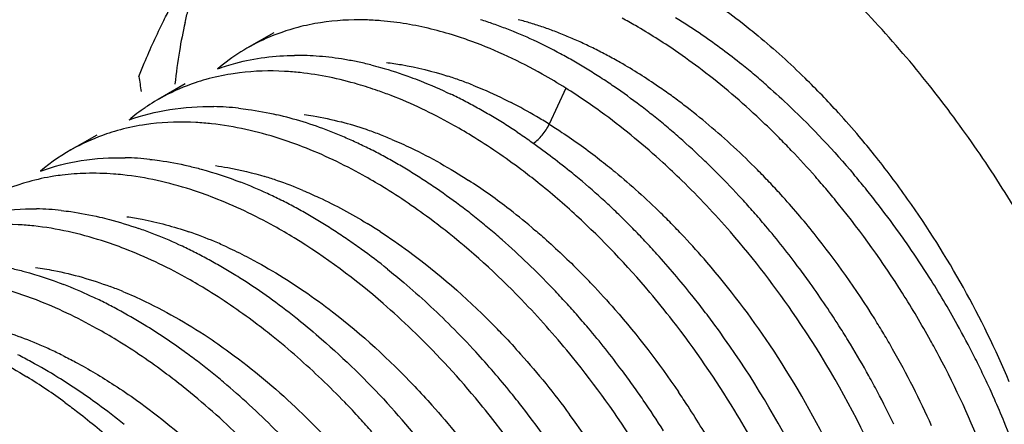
# Model space of a CAD drawing. Header units: inches. Extents: x 0 to 34, y 0 to 22.
# Tile 52 of 79: x 20.6774 to 20.8957, y 15.3641 to 15.4538. Entities that reach past the tile are written whole.
import ezdxf

# ---------------------------------------------------------------- set-up
doc = ezdxf.new("R2010")
doc.units = ezdxf.units.IN
doc.header["$LTSCALE"] = 1.87
doc.header["$MEASUREMENT"] = 0
doc.layers.get('0').update_dxf_attribs({"linetype": 'CONTINUOUS'})

msp = doc.modelspace()

# ---------------------------------------------------------------- linework, layer by layer
at = {"color": 7, "linetype": 'CONTINUOUS'}
for p, q in [((20.7337074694, 15.4509488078), (20.7277303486, 15.4474976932)), ((20.714064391, 15.4396071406), (20.7080865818, 15.4361556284)), ((20.6944244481, 15.4282672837), (20.6884462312, 15.4248155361))]:
    msp.add_line(p, q, dxfattribs=at)
at = {"color": 9, "linetype": 'CONTINUOUS'}
msp.add_line((20.7984226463, 15.4386703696), (20.7947590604, 15.4306656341), dxfattribs=at)
at = {"color": 7, "linetype": 'CONTINUOUS'}
for centre, radius, start, end in [((20.6954207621, 15.2945750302), 0.2337640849, 40.4941080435, 45.0712887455), ((20.8183230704, 15.4291568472), 0.1070402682, 167.0234636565, 170.4645158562), ((20.7513960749, 15.4050924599), 0.0486344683, 101.6922640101, 104.6970099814), ((20.7517660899, 15.4032998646), 0.0504648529, 98.765288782, 101.6911953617), ((20.7518811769, 15.3856618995), 0.0681666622, 80.5378182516, 85.3064319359), ((20.7532133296, 15.3694091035), 0.0884345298, 70.702429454, 72.7002093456), ((20.7517609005, 15.3652612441), 0.0928293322, 68.7652548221, 70.7023905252), ((20.7536096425, 15.3476869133), 0.1209246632, 60.0992983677, 61.7124437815), ((20.7529473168, 15.3401213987), 0.1337939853, 55.5126990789, 58.5363318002), ((20.7508520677, 15.4071250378), 0.0465303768, 104.6840466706, 113.9548727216), ((20.7491676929, 15.3586340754), 0.0999457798, 65.0635926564, 68.7555972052), ((20.7472131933, 15.3368737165), 0.1334872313, 55.5187934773, 60.0329142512), ((20.74492289, 15.3283831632), 0.148012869, 51.2913109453, 55.5252093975), ((20.7503418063, 15.4083506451), 0.0452030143, 114.0036119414, 130.0088883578), ((20.7444223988, 15.348263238), 0.1113505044, 61.6758950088, 65.099379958), ((20.8293686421, 15.4273823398), 0.1182272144, 170.5031900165, 174.0893023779), ((20.7399478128, 15.3397987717), 0.1209246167, 60.0993139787, 61.7124544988), ((20.7399779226, 15.3263505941), 0.1462577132, 52.6767577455, 55.5162068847), ((20.6824465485, 15.2831895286), 0.2510241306, 38.4322645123, 40.5473584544), ((20.7388079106, 15.3849688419), 0.0609475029, 85.3053076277, 90.4646172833), ((20.7383541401, 15.3788595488), 0.0670734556, 80.4996426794, 85.346117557), ((20.737481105, 15.3732683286), 0.0727321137, 78.2545136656, 80.5483193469), ((20.7367016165, 15.3695292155), 0.0765516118, 76.0345323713, 78.2530047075), ((20.7371208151, 15.334880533), 0.1265974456, 58.5355117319, 60.0997821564), ((20.7374283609, 15.318788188), 0.1601870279, 50.0106735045, 51.3457054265), ((20.7342104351, 15.3301226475), 0.1321748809, 57.0161346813, 58.5359558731), ((21.2879331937, 15.5260390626), 0.5902688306, 188.26102112, 188.5885602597), ((20.7312487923, 15.3255574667), 0.1376165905, 55.5365304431, 57.0165513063), ((20.7342933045, 15.3150489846), 0.1650665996, 48.7016819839, 50.0110248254), ((20.7222839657, 15.3090848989), 0.1845532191, 42.258661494, 45.5558479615), ((20.7258527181, 15.349612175), 0.093728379, 68.8242141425, 70.7424160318), ((20.7245907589, 15.3364541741), 0.1118535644, 62.6950129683, 64.4047758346), ((20.7235482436, 15.3196037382), 0.140652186, 53.5469018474, 57.8381420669), ((20.7273045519, 15.3198277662), 0.1445726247, 52.6601088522, 55.5327065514), ((20.6763437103, 15.2783125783), 0.2588362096, 36.7369126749, 38.4382125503), ((20.7303798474, 15.397570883), 0.044561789, 118.0987577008, 124.4157288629), ((20.7221948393, 15.3318109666), 0.1170784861, 61.0436318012, 62.6955044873), ((20.7310763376, 15.3965361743), 0.0458096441, 124.4277075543, 130.0674252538), ((20.7191076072, 15.3725779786), 0.0620027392, 83.7277157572, 88.821990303), ((20.7197036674, 15.3273065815), 0.1222258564, 59.4477934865, 61.0441105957), ((20.7222140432, 15.3130663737), 0.1530358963, 51.2981723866, 52.6802711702), ((20.7145802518, 15.3019656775), 0.1950424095, 40.2192745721, 42.2846503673), ((20.6713685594, 15.2746108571), 0.2650374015, 32.858554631, 36.7348977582), ((20.7158653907, 15.3532285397), 0.0816489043, 72.6774449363, 76.8934340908), ((20.7132480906, 15.3446323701), 0.0906345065, 68.7832906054, 72.7159604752), ((20.7171492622, 15.3229770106), 0.1272528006, 57.9073681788, 59.4482679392), ((20.7141648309, 15.318222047), 0.1328667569, 56.4232421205, 57.9064547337), ((20.7183430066, 15.3082353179), 0.1592265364, 49.9544065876, 51.2980661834), ((20.7104987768, 15.3373541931), 0.0984143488, 66.9663560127, 68.8246177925), ((20.7144187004, 15.3035641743), 0.1653273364, 48.6470127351, 49.9548276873), ((20.7086471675, 15.3329974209), 0.1031482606, 65.1639870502, 66.9667397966), ((20.7065511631, 15.3284720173), 0.1081354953, 63.4145773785, 65.1632553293), ((20.7093894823, 15.2978637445), 0.1729291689, 46.1070680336, 48.6440481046), ((20.7139153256, 15.2963161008), 0.1860640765, 43.6960031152, 44.8999127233), ((20.710247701, 15.2982730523), 0.2007350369, 38.7371487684, 40.2255595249), ((20.7109897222, 15.3857248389), 0.0451212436, 118.0779025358, 130.0285885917), ((20.7038864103, 15.3231473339), 0.1140897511, 61.7308335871, 63.4145575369), ((20.7092689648, 15.2919170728), 0.192462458, 41.3354048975, 43.6872835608), ((20.6994050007, 15.3603976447), 0.0628399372, 83.7619948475, 88.7870016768), ((20.7010112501, 15.3177982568), 0.1201625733, 60.1080979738, 61.731383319), ((20.7034669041, 15.2916316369), 0.1815264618, 44.8995926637, 46.123725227), ((20.7068851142, 15.2955836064), 0.2050408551, 35.2995261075, 38.7353885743), ((20.6979983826, 15.3125547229), 0.1262100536, 58.5396403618, 60.108614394), ((20.6948801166, 15.3074560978), 0.1321866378, 57.020574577, 58.5401303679), ((20.6964973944, 15.2941783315), 0.1627211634, 49.5282093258, 50.8423139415), ((20.6916978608, 15.3737088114), 0.0458833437, 105.5954436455, 118.0922378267), ((20.6934764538, 15.3642246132), 0.0555566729, 91.4691819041, 96.8999687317), ((20.6900604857, 15.3242013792), 0.1003924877, 65.1097341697, 68.7831942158), ((20.6916914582, 15.3025400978), 0.138046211, 55.5457902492, 57.0210342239), ((20.6888811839, 15.2887194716), 0.1653114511, 47.3805704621, 51.3032127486), ((20.6920389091, 15.2889653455), 0.1695807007, 46.9680970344, 49.5254818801), ((20.6960007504, 15.2866393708), 0.1836684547, 43.3098328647, 45.733831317), ((20.6992780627, 15.2874661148), 0.1874339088, 42.4989739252, 44.8977167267), ((20.7062124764, 15.2892193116), 0.1965392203, 40.1756384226, 41.3374236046), ((20.7085273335, 15.2896183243), 0.2013070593, 39.0501198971, 40.1896838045), ((20.6664982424, 15.2714223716), 0.2708584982, 30.9494933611, 32.8661476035), ((20.6874230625, 15.2963372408), 0.1455757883, 52.6892516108, 55.5417059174), ((20.7044169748, 15.2877020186), 0.1988899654, 39.0223991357, 40.1759211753), ((20.7064747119, 15.287951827), 0.2039510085, 37.9205757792, 39.0504126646), ((20.6862425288, 15.3157834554), 0.1096354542, 63.4275494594, 65.1513449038), ((20.6837541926, 15.3108061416), 0.1152001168, 61.7617159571, 63.4280495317), ((20.694755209, 15.2832717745), 0.1936021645, 41.3370909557, 42.5098963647), ((20.7043496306, 15.2863030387), 0.206640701, 35.6775394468, 37.9190953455), ((20.6981939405, 15.2895564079), 0.2156169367, 22.9271535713, 35.2721160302), ((20.6798256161, 15.3493609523), 0.0625344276, 83.8006971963, 88.8500539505), ((20.6811345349, 15.3059262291), 0.1207387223, 60.1476631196, 61.7621875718), ((20.6820730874, 15.2892173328), 0.1544815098, 51.3425811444, 52.7116864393), ((20.6868347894, 15.2833211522), 0.1772577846, 45.7435473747, 46.9834678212), ((20.689489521, 15.2805519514), 0.1925820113, 40.9550745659, 43.2988866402), ((20.6925505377, 15.2813310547), 0.1965393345, 40.1755771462, 41.3373839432), ((20.6959871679, 15.2811482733), 0.2095655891, 32.3230094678, 38.9633424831), ((20.6784097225, 15.3011765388), 0.1262145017, 58.5800984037, 60.1481062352), ((20.6789748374, 15.2853426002), 0.1594426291, 50.0013279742, 51.3429378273), ((20.6840331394, 15.2804444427), 0.1812733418, 44.5205143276, 45.7438524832), ((20.6727518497, 15.3187240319), 0.0940789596, 68.8174417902, 70.7281083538), ((20.6756083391, 15.2965888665), 0.1315898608, 57.0548392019, 58.5805188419), ((20.6727605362, 15.2921927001), 0.1368278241, 55.5674646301, 57.0552336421), ((20.6759935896, 15.2817880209), 0.164081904, 48.6842859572, 50.0016644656), ((20.6814736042, 15.2779265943), 0.1848637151, 43.311918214, 44.5206907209), ((20.6784834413, 15.2712904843), 0.2069647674, 34.2349358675, 40.8942690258), ((20.6892181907, 15.2785364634), 0.2008883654, 36.730725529, 40.1714308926), ((20.7032668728, 15.285515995), 0.2079792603, 34.5622001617, 35.6796982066), ((20.6703415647, 15.3125389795), 0.1007170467, 65.1490442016, 68.8103194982), ((20.6698970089, 15.2880140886), 0.1418934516, 54.114119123, 55.5678357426), ((20.6681924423, 15.2730309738), 0.1758095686, 43.6250404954, 48.6589181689), ((20.6781765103, 15.2748215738), 0.1893927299, 42.1233574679, 43.3111920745), ((20.6668656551, 15.3048624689), 0.1091435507, 63.4553600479, 65.1868779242), ((20.6646105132, 15.3003463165), 0.1141914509, 61.7745646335, 63.4557745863), ((20.6653754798, 15.2817913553), 0.1495854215, 51.2985115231, 54.1081118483), ((20.7018694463, 15.2845667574), 0.2096685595, 32.3390534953, 34.5591796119), ((20.662241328, 15.2959307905), 0.1192024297, 60.1392031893, 61.774955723), ((20.672329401, 15.2695657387), 0.1972547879, 38.656116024, 42.1165140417), ((20.6594580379, 15.2910876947), 0.1247883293, 58.5514656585, 60.1380905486), ((20.6836616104, 15.2743033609), 0.2078733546, 35.6341224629, 36.7498818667), ((20.6561516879, 15.2856790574), 0.1311275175, 57.0201186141, 58.5519831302), ((20.6999963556, 15.2833707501), 0.2118909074, 29.048559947, 32.3413611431), ((20.6506470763, 15.3010475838), 0.1008745, 65.1245352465, 68.7807668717), ((20.6516265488, 15.2787275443), 0.1394221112, 54.0743359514, 57.0152084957), ((20.6578689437, 15.2628574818), 0.1903016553, 42.5124139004, 43.6978222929), ((20.6807240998, 15.272215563), 0.2114771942, 32.3300773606, 35.6301807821), ((20.6471904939, 15.293422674), 0.1092460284, 63.4324654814, 65.1620360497), ((20.6446682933, 15.2690229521), 0.1513633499, 51.3197649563, 54.0968118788), ((20.666270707, 15.2646112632), 0.2050808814, 37.5603336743, 38.679713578), ((20.694014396, 15.2798353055), 0.2119347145, 29.0457963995, 32.3377960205), ((20.6449497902, 15.2889399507), 0.1142575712, 61.7523786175, 63.4328694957), ((20.6417899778, 15.2830822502), 0.1209131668, 58.4966384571, 61.7470899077), ((20.6548499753, 15.2600884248), 0.1943982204, 41.3448268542, 42.5127351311), ((20.6643561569, 15.2631376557), 0.207496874, 36.4507061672, 37.5606217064), ((20.6521963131, 15.2577520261), 0.1979338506, 40.191584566, 41.3451350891), ((20.6565156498, 15.2583426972), 0.2097915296, 31.2298399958, 37.8750746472), ((20.6764162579, 15.269771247), 0.2095285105, 25.4502503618, 34.2603774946), ((20.6341443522, 15.2705688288), 0.1355774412, 53.9992138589, 58.5051487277), ((20.6408197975, 15.2538671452), 0.1868041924, 42.5315499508, 44.9373616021), ((20.64687505, 15.254883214), 0.1970564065, 39.0347114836, 41.3570358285), ((20.6486471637, 15.2547695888), 0.2025697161, 36.7756953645, 40.188142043), ((20.6626178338, 15.2617799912), 0.2096973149, 27.644923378, 36.4496329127), ((20.6797062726, 15.2715517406), 0.2126922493, 31.2398700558, 32.3345457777), ((20.7016524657, 15.2842788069), 0.2100022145, 26.848386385, 29.0513686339), ((20.6302353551, 15.2551282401), 0.1647929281, 48.7207493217, 51.3310302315), ((20.6966571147, 15.2813149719), 0.2089059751, 27.9338448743, 29.0429141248), ((20.6807179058, 15.2721567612), 0.2115135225, 29.0439593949, 31.2418639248), ((20.6248237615, 15.2766643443), 0.1153096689, 61.4665619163, 63.1334459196), ((20.6260695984, 15.2591402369), 0.1495696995, 52.6727243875, 54.0701343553), ((20.6350473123, 15.2485479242), 0.1946537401, 39.0196811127, 42.5367258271), ((20.6367457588, 15.2468860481), 0.2099610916, 32.3630732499, 38.9890240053), ((20.7042977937, 15.2851610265), 0.2003539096, 21.1523984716, 27.9857039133), ((20.7045293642, 15.2857425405), 0.2067743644, 25.7337308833, 26.8465428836), ((20.6216357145, 15.270823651), 0.1219637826, 58.2362839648, 61.4614465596), ((20.6225194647, 15.2544827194), 0.1554259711, 51.3123808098, 52.6731491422), ((20.6116600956, 15.2655684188), 0.1281543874, 53.7398701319, 58.3267280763), ((20.6140313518, 15.2585099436), 0.13643629, 53.7632804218, 58.2433063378), ((20.6190304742, 15.2501240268), 0.1610090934, 49.9843991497, 51.3127793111), ((20.6459469, 15.2527001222), 0.2059715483, 35.6610751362, 36.7871027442), ((20.6829957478, 15.2734270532), 0.2089054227, 27.9335588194, 29.0426698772), ((20.7072705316, 15.2870625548), 0.2037319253, 24.6096054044, 25.734037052), ((20.6145799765, 15.2448359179), 0.1679207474, 47.3946378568, 49.9815786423), ((20.644314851, 15.2515322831), 0.2079783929, 34.542547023, 35.660352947), ((20.7098684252, 15.2882560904), 0.2008729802, 23.9398220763, 24.6086717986), ((20.6288193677, 15.243408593), 0.202728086, 37.9035429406, 39.0399917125), ((20.6860744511, 15.2750505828), 0.2054248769, 25.6916807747, 27.9357443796), ((20.7137124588, 15.2899490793), 0.1966726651, 22.3165039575, 23.9434564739), ((20.6047275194, 15.2455188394), 0.1524144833, 51.0703811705, 53.8290802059), ((20.606233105, 15.2357608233), 0.1802506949, 42.444082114, 47.3945614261), ((20.6116929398, 15.2340034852), 0.1995547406, 36.7453859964, 42.490700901), ((20.6235205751, 15.2393329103), 0.2094129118, 32.3495651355, 37.8927830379), ((20.641895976, 15.2498743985), 0.2109108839, 32.3335711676, 34.5409340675), ((20.6115219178, 15.2355811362), 0.1918721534, 41.4000784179, 42.5835499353), ((20.6544223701, 15.2570244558), 0.2122649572, 29.0511885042, 31.2411533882), ((20.6177003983, 15.2359243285), 0.2092579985, 29.0232946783, 37.9060529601), ((20.7187378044, 15.2920167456), 0.1912385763, 19.9724093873, 22.3151373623)]:
    msp.add_arc(centre, radius, start, end, dxfattribs=at)
at = {"color": 9, "linetype": 'CONTINUOUS'}
for centre, radius, start, end in [((20.7678820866, 15.3780400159), 0.0784017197, 73.0876345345, 75.1996218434), ((20.7667083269, 15.3741779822), 0.0824381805, 71.0465285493, 73.0879845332), ((20.7653632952, 15.3702605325), 0.0865801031, 69.0701545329, 71.0467144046), ((20.7636101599, 15.3656823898), 0.0914824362, 67.1649201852, 69.0688795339), ((20.7615280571, 15.3607352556), 0.0968498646, 65.3336065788, 67.1654905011), ((20.7592575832, 15.3557889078), 0.1022924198, 63.5675066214, 65.33415519), ((20.7568194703, 15.3508820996), 0.1077715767, 61.8611506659, 63.5680385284), ((20.7542387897, 15.346054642), 0.1132455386, 60.2095156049, 61.8616635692), ((20.74955113, 15.3379502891), 0.1226078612, 55.4816484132, 60.1900327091), ((20.7462280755, 15.3604856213), 0.084932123, 70.1856064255, 72.1739695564), ((20.74459883, 15.3559615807), 0.089740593, 68.2675724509, 70.1860829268), ((20.7431269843, 15.3283271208), 0.1341772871, 54.0816710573, 55.5499801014), ((20.7356926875, 15.3365767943), 0.1110875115, 59.570979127, 62.8930337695), ((20.7403207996, 15.3244515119), 0.1389621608, 52.6479168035, 54.0820644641), ((20.7361430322, 15.3189995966), 0.1458307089, 49.8601373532, 52.6427062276), ((20.7280828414, 15.3535901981), 0.0802411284, 70.9954160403, 75.1740147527), ((20.7316706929, 15.3296049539), 0.11913607, 58.0250232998, 59.6012958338), ((20.7257786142, 15.3466830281), 0.0875221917, 69.080048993, 71.0416649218), ((20.7258698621, 15.3068241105), 0.1617611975, 44.6596909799, 49.8585200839), ((20.7241884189, 15.3425211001), 0.0919775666, 67.18452069, 69.0804861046), ((20.7165546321, 15.2972950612), 0.1750851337, 43.5069177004, 44.7350665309), ((20.7078981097, 15.3406021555), 0.0819780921, 71.0454856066, 73.0924831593), ((20.70574636, 15.3343834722), 0.0885585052, 67.1384496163, 71.035691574), ((20.7041476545, 15.3060333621), 0.1336835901, 52.5885893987, 57.0301263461), ((20.7138503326, 15.294726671), 0.1788147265, 42.298577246, 43.5072628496), ((20.7100586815, 15.291296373), 0.1839277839, 38.7440223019, 42.2940457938), ((20.6962638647, 15.2954885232), 0.1468490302, 49.8790934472, 52.6448923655), ((20.7002224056, 15.289197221), 0.1704542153, 44.3437578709, 45.5839868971), ((20.6858506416, 15.3222860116), 0.0893528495, 67.1506061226, 71.0385122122), ((20.6901151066, 15.303183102), 0.1235097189, 57.0759406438, 58.6306096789), ((20.6977466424, 15.2867783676), 0.1739154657, 43.1196833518, 44.3435607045), ((20.6828146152, 15.3148939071), 0.0973438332, 65.3659561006, 67.1933636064), ((20.6933448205, 15.2826686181), 0.1799375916, 40.7244642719, 43.1168385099), ((20.7015302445, 15.2844831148), 0.1948435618, 31.9102007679, 38.7371249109), ((20.684003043, 15.2746755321), 0.1922321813, 33.843281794, 40.7133841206), ((20.6773832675, 15.2747904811), 0.174881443, 43.5030519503, 44.731259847), ((20.6653466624, 15.3087092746), 0.0917413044, 67.6393533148, 69.542608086), ((20.6982111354, 15.282242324), 0.1988455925, 30.8324432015, 31.9527625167), ((20.6580088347, 15.2636140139), 0.1745753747, 43.525109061, 44.7539807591), ((20.6472307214, 15.3013767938), 0.0874637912, 67.1349486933, 71.0625216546), ((20.698948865, 15.2826814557), 0.1979870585, 29.7112429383, 30.8327438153), ((20.6438463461, 15.2931516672), 0.0963576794, 65.3444766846, 67.1810502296), ((20.6415016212, 15.288041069), 0.1019804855, 63.5743023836, 65.3450296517), ((20.6808032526, 15.2722938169), 0.1962156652, 26.0481063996, 33.8927903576), ((20.7032082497, 15.2850651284), 0.1931062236, 24.0470255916, 29.7233407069), ((20.6601927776, 15.2604398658), 0.1973066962, 33.0691518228, 34.1932204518), ((20.6592361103, 15.2598157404), 0.1984489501, 29.7082377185, 33.0694459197), ((20.6212940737, 15.2433838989), 0.1710215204, 43.856552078, 46.3487762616), ((20.6410267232, 15.249377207), 0.1967546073, 26.3539408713, 36.4656878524)]:
    msp.add_arc(centre, radius, start, end, dxfattribs=at)
at = {"color": 7, "linetype": 'CONTINUOUS'}
for points, knots in [([(20.7092888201, 15.4536496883), (20.7098161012, 15.4547105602), (20.7120991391, 15.4591801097), (20.7145778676, 15.4635489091), (20.7165610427, 15.4668301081)], [0, 0, 0, 0, 0.2360564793, 1, 1, 1, 1]), ([(20.7140163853, 15.4531929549), (20.7142340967, 15.4541349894), (20.7151381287, 15.4578077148), (20.7162552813, 15.4614288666), (20.7172157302, 15.4640753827)], [0, 0, 0, 0, 0.2556307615, 1, 1, 1, 1]), ([(20.8224975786, 15.46329076), (20.823769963, 15.4625550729), (20.8289549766, 15.4594269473), (20.8339129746, 15.4559267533), (20.8375314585, 15.45311096)], [0, 0, 0, 0, 0.2427451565, 1, 1, 1, 1]), ([(20.7037891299, 15.4412274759), (20.7041771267, 15.4422273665), (20.7058638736, 15.4464310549), (20.7077502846, 15.4505542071), (20.7092888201, 15.4536496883)], [0, 0, 0, 0, 0.2367995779, 1, 1, 1, 1]), ([(20.757459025, 15.4535999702), (20.756312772, 15.4536929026), (20.7518502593, 15.4539351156), (20.7473559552, 15.4536816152), (20.7440758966, 15.4531753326)], [0, 0, 0, 0, 0.2573362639, 1, 1, 1, 1]), ([(20.7776377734, 15.4489969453), (20.7764177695, 15.449443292), (20.7716633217, 15.4510715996), (20.766763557, 15.4522897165), (20.7630875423, 15.4529011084)], [0, 0, 0, 0, 0.2584944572, 1, 1, 1, 1]), ([(20.8375314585, 15.45311096), (20.8387280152, 15.4521798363), (20.8435630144, 15.4482955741), (20.848165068, 15.444123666), (20.8515106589, 15.4408435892)], [0, 0, 0, 0, 0.2444849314, 1, 1, 1, 1]), ([(20.7984192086, 15.4386725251), (20.7967101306, 15.4397441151), (20.7900564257, 15.4437027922), (20.7830145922, 15.4470297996), (20.7776377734, 15.4489969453)], [0, 0, 0, 0, 0.2605374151, 1, 1, 1, 1]), ([(20.7212281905, 15.4429445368), (20.7225553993, 15.4434288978), (20.7280913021, 15.4451665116), (20.7339298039, 15.4458772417), (20.7383136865, 15.4459143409)], [0, 0, 0, 0, 0.2437229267, 1, 1, 1, 1]), ([(20.7261035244, 15.4420635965), (20.7254672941, 15.4419857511), (20.7229603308, 15.4416327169), (20.7204790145, 15.4410941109), (20.7186583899, 15.4405845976)], [0, 0, 0, 0, 0.2531945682, 1, 1, 1, 1]), ([(20.7395435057, 15.4420977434), (20.7383948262, 15.4422226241), (20.7339242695, 15.4425908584), (20.7294089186, 15.4424680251), (20.7261035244, 15.4420635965)], [0, 0, 0, 0, 0.2575966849, 1, 1, 1, 1]), ([(20.7567658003, 15.4380960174), (20.7553167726, 15.4386020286), (20.749699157, 15.4404066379), (20.7438837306, 15.4416258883), (20.7395435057, 15.4420977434)], [0, 0, 0, 0, 0.2601139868, 1, 1, 1, 1]), ([(20.7551763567, 15.4438180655), (20.7559064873, 15.4436366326), (20.7588747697, 15.4428537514), (20.7617987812, 15.4419052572), (20.763974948, 15.4411091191)], [0, 0, 0, 0, 0.2450953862, 1, 1, 1, 1]), ([(20.8457121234, 15.427653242), (20.8443458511, 15.4290241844), (20.8389139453, 15.4343050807), (20.8331413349, 15.4392396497), (20.8286555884, 15.4426587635)], [0, 0, 0, 0, 0.2554873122, 1, 1, 1, 1]), ([(20.7186583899, 15.4405845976), (20.7178491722, 15.440358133), (20.7146662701, 15.4393769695), (20.7115880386, 15.4380532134), (20.7093915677, 15.4368804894)], [0, 0, 0, 0, 0.2523267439, 1, 1, 1, 1]), ([(20.763974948, 15.4411091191), (20.7647202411, 15.4408364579), (20.7677442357, 15.4396863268), (20.7707106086, 15.4383858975), (20.7729126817, 15.4373313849)], [0, 0, 0, 0, 0.2453068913, 1, 1, 1, 1]), ([(20.8432338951, 15.4390607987), (20.8449092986, 15.4375891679), (20.8516298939, 15.4314432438), (20.8578710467, 15.424778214), (20.8623082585, 15.4195258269)], [0, 0, 0, 0, 0.2448950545, 1, 1, 1, 1]), ([(20.7775304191, 15.4281002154), (20.7760616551, 15.428998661), (20.7703241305, 15.4323530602), (20.7643024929, 15.4352334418), (20.7597102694, 15.4370116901)], [0, 0, 0, 0, 0.2590575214, 1, 1, 1, 1]), ([(20.7015892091, 15.4316027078), (20.7045168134, 15.4326672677), (20.7107355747, 15.4342397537), (20.717129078, 15.4346333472), (20.7203823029, 15.4345676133)], [0, 0, 0, 0, 0.489108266, 1, 1, 1, 1]), ([(20.7258816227, 15.4342095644), (20.7265825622, 15.4341333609), (20.7294359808, 15.4337768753), (20.7322664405, 15.4332419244), (20.7343803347, 15.432750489)], [0, 0, 0, 0, 0.2452129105, 1, 1, 1, 1]), ([(20.7198950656, 15.4307536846), (20.7187466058, 15.4308779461), (20.7142764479, 15.4312447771), (20.7097614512, 15.4311287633), (20.7064559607, 15.4307259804)], [0, 0, 0, 0, 0.2575554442, 1, 1, 1, 1]), ([(20.7400541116, 15.4256772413), (20.7383594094, 15.4263345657), (20.731820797, 15.4286596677), (20.724987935, 15.4302026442), (20.7198950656, 15.4307536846)], [0, 0, 0, 0, 0.2619070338, 1, 1, 1, 1]), ([(20.8241999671, 15.4181652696), (20.8228288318, 15.419501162), (20.817383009, 15.4246395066), (20.8116025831, 15.4294270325), (20.8071187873, 15.4327364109)], [0, 0, 0, 0, 0.2556807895, 1, 1, 1, 1]), ([(20.6990063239, 15.4292425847), (20.6981983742, 15.4290154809), (20.6950200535, 15.4280315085), (20.6919467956, 15.4267062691), (20.6897521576, 15.425535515)], [0, 0, 0, 0, 0.2522841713, 1, 1, 1, 1]), ([(20.7064559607, 15.4307259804), (20.705819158, 15.4306483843), (20.7033103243, 15.4302956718), (20.7008275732, 15.4297545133), (20.6990063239, 15.4292425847)], [0, 0, 0, 0, 0.2532278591, 1, 1, 1, 1]), ([(20.7876472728, 15.4289194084), (20.7886303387, 15.4282669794), (20.7926016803, 15.4255562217), (20.7964353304, 15.422644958), (20.7992487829, 15.4203541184)], [0, 0, 0, 0, 0.2453955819, 1, 1, 1, 1]), ([(20.7922337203, 15.4177393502), (20.7910347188, 15.4186983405), (20.7862962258, 15.4223755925), (20.7813372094, 15.4257715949), (20.7775304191, 15.4281002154)], [0, 0, 0, 0, 0.2559810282, 1, 1, 1, 1]), ([(20.7578679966, 15.4167723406), (20.7563997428, 15.4176690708), (20.7506620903, 15.4210174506), (20.7446438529, 15.4238970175), (20.7400541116, 15.4256772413)], [0, 0, 0, 0, 0.2589716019, 1, 1, 1, 1]), ([(20.6819474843, 15.4202598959), (20.6848728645, 15.4213268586), (20.691088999, 15.4229072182), (20.6974822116, 15.4232911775), (20.7007352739, 15.4232234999)], [0, 0, 0, 0, 0.4890159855, 1, 1, 1, 1]), ([(20.7062331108, 15.4228655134), (20.7069337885, 15.4227897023), (20.7097858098, 15.4224353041), (20.7126151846, 15.4219034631), (20.7147281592, 15.4214139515)], [0, 0, 0, 0, 0.2452470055, 1, 1, 1, 1]), ([(20.7147281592, 15.4214139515), (20.7156945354, 15.4211900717), (20.7196451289, 15.4201948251), (20.7235193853, 15.4189033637), (20.7263923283, 15.4177890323)], [0, 0, 0, 0, 0.243520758, 1, 1, 1, 1]), ([(20.6868020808, 15.4193789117), (20.686166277, 15.4193013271), (20.6836611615, 15.4189494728), (20.6811815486, 15.4184121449), (20.6793624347, 15.4179029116)], [0, 0, 0, 0, 0.2532134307, 1, 1, 1, 1]), ([(20.7002402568, 15.4194178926), (20.6995483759, 15.4194923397), (20.6968267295, 15.4197417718), (20.6940884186, 15.4198159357), (20.6920520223, 15.4197630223)], [0, 0, 0, 0, 0.254623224, 1, 1, 1, 1]), ([(20.7204082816, 15.4143346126), (20.7187125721, 15.4149914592), (20.7121705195, 15.4173160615), (20.7053360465, 15.41886958), (20.7002402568, 15.4194178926)], [0, 0, 0, 0, 0.2618900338, 1, 1, 1, 1]), ([(20.772567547, 15.4064181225), (20.7713689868, 15.4073774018), (20.7666335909, 15.4110549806), (20.7616746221, 15.4144474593), (20.7578679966, 15.4167723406)], [0, 0, 0, 0, 0.2560499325, 1, 1, 1, 1]), ([(20.7382258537, 15.4054340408), (20.7367575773, 15.40633175), (20.7310203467, 15.4096820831), (20.7249988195, 15.4125564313), (20.7204082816, 15.4143346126)], [0, 0, 0, 0, 0.2590305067, 1, 1, 1, 1]), ([(20.6623049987, 15.4089236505), (20.6652289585, 15.4099888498), (20.6714432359, 15.4115565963), (20.6778302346, 15.4119469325), (20.6810806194, 15.4118827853)], [0, 0, 0, 0, 0.4890715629, 1, 1, 1, 1]), ([(20.6865785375, 15.411529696), (20.6872794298, 15.4114542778), (20.6901330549, 15.4111009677), (20.6929636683, 15.4105672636), (20.6950775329, 15.4100759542)], [0, 0, 0, 0, 0.2451833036, 1, 1, 1, 1]), ([(20.6950775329, 15.4100759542), (20.6958010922, 15.4099077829), (20.6987428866, 15.4091793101), (20.7016432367, 15.4082857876), (20.7038027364, 15.4075310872)], [0, 0, 0, 0, 0.2451293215, 1, 1, 1, 1]), ([(20.8221148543, 15.3871425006), (20.8204707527, 15.3892531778), (20.8138499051, 15.3974162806), (20.8065845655, 15.4050632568), (20.8008177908, 15.4103667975)], [0, 0, 0, 0, 0.2545575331, 1, 1, 1, 1]), ([(20.6804852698, 15.4080895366), (20.6793367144, 15.408212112), (20.6748665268, 15.4085696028), (20.6703526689, 15.4084327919), (20.6670494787, 15.4080180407)], [0, 0, 0, 0, 0.2575880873, 1, 1, 1, 1]), ([(20.7006589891, 15.4030268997), (20.6989625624, 15.4036813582), (20.6924172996, 15.4059970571), (20.6855818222, 15.4075456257), (20.6804852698, 15.4080895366)], [0, 0, 0, 0, 0.2618587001, 1, 1, 1, 1]), ([(20.7643141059, 15.3850725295), (20.7622461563, 15.3870577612), (20.7540964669, 15.3945085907), (20.7452015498, 15.4011690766), (20.7382258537, 15.4054340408)], [0, 0, 0, 0, 0.259591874, 1, 1, 1, 1]), ([(20.7947869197, 15.3850880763), (20.7930476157, 15.3870634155), (20.7861022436, 15.3946343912), (20.7785338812, 15.4016429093), (20.772567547, 15.4064181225)], [0, 0, 0, 0, 0.2561773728, 1, 1, 1, 1]), ([(20.7184874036, 15.3941523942), (20.7170182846, 15.3950481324), (20.7112767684, 15.3983898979), (20.705251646, 15.4012551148), (20.7006589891, 15.4030268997)], [0, 0, 0, 0, 0.2590090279, 1, 1, 1, 1]), ([(20.6754887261, 15.3987210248), (20.6764555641, 15.3984954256), (20.6804071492, 15.3974932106), (20.6842827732, 15.3961982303), (20.687157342, 15.3950830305)], [0, 0, 0, 0, 0.2435671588, 1, 1, 1, 1]), ([(20.7589056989, 15.398529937), (20.7601212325, 15.3975570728), (20.765014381, 15.3935198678), (20.7696736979, 15.3892010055), (20.7730546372, 15.38581317)], [0, 0, 0, 0, 0.2454477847, 1, 1, 1, 1]), ([(20.6810507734, 15.3916855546), (20.6793563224, 15.3923406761), (20.6728165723, 15.394654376), (20.6659842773, 15.3961857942), (20.6608924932, 15.3967300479)], [0, 0, 0, 0, 0.2618656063, 1, 1, 1, 1]), ([(20.7332012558, 15.3837934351), (20.7320011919, 15.3847530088), (20.7272605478, 15.3884315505), (20.7222987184, 15.3918285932), (20.7184874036, 15.3941523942)], [0, 0, 0, 0, 0.2560715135, 1, 1, 1, 1]), ([(20.6988703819, 15.3827839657), (20.6974013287, 15.3836808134), (20.6916624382, 15.387029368), (20.6856429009, 15.3899101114), (20.6810507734, 15.3916855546)], [0, 0, 0, 0, 0.2590350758, 1, 1, 1, 1]), ([(20.7392663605, 15.3871841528), (20.7409733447, 15.3858188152), (20.7478520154, 15.3800791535), (20.7542660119, 15.3737882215), (20.7588420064, 15.3687968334)], [0, 0, 0, 0, 0.2440277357, 1, 1, 1, 1]), ([(20.7828089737, 15.3644858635), (20.7813694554, 15.3663337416), (20.7755738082, 15.3735165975), (20.7692821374, 15.3803032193), (20.7643141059, 15.3850725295)], [0, 0, 0, 0, 0.2538043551, 1, 1, 1, 1]), ([(20.7135754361, 15.3724448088), (20.7123762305, 15.3734018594), (20.7076366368, 15.3770716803), (20.7026769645, 15.3804600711), (20.6988703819, 15.3827839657)], [0, 0, 0, 0, 0.2559633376, 1, 1, 1, 1]), ([(20.6704155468, 15.37940772), (20.6711303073, 15.3790489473), (20.6740271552, 15.3775528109), (20.676856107, 15.3759259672), (20.6789507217, 15.3746349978)], [0, 0, 0, 0, 0.2453040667, 1, 1, 1, 1]), ([(20.7527957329, 15.3654142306), (20.7516866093, 15.3666210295), (20.7472541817, 15.3713205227), (20.7425773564, 15.3757906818), (20.7389541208, 15.3789706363)], [0, 0, 0, 0, 0.253730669, 1, 1, 1, 1]), ([(20.7304653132, 15.3569384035), (20.7291169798, 15.358348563), (20.7237474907, 15.3637921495), (20.7180266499, 15.3688924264), (20.7135754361, 15.3724448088)], [0, 0, 0, 0, 0.255170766, 1, 1, 1, 1]), ([(20.6874572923, 15.3689044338), (20.6884043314, 15.3682116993), (20.6922306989, 15.36533742), (20.695913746, 15.3622733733), (20.6986115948, 15.3598716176)], [0, 0, 0, 0, 0.2451952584, 1, 1, 1, 1])]:
    msp.add_open_spline(points, degree=3, knots=knots, dxfattribs=at)
at = {"color": 9, "linetype": 'CONTINUOUS'}
for points, knots in [([(20.7586583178, 15.44434973), (20.7597726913, 15.4442189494), (20.7643638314, 15.4435559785), (20.7688813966, 15.4424157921), (20.772228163, 15.4413401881)], [0, 0, 0, 0, 0.2419513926, 1, 1, 1, 1]), ([(20.7778273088, 15.4393236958), (20.7785356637, 15.4390414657), (20.7814080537, 15.4378555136), (20.7842224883, 15.4365301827), (20.7863100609, 15.435462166)], [0, 0, 0, 0, 0.2453831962, 1, 1, 1, 1]), ([(20.7404014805, 15.4328306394), (20.7410798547, 15.4327353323), (20.7438413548, 15.4323026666), (20.7465754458, 15.4316991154), (20.7486152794, 15.4311598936)], [0, 0, 0, 0, 0.2450990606, 1, 1, 1, 1]), ([(20.7912461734, 15.4264389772), (20.7919935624, 15.4269260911), (20.793344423, 15.4282301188), (20.7943613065, 15.4297965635), (20.7947590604, 15.4306656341)], [0, 0, 0, 0, 0.4827770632, 1, 1, 1, 1]), ([(20.7947590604, 15.4306656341), (20.7957058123, 15.4300747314), (20.7995354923, 15.4276105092), (20.8032328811, 15.4249421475), (20.8059474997, 15.4228330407)], [0, 0, 0, 0, 0.2450813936, 1, 1, 1, 1]), ([(20.7598540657, 15.427302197), (20.7612875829, 15.4266993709), (20.7671686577, 15.4240528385), (20.7727924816, 15.4208488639), (20.7768979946, 15.4181881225)], [0, 0, 0, 0, 0.24119862, 1, 1, 1, 1]), ([(20.8059474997, 15.4228330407), (20.8071123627, 15.4219280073), (20.8118053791, 15.4181655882), (20.8162744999, 15.4141255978), (20.8195170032, 15.4109487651)], [0, 0, 0, 0, 0.2452605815, 1, 1, 1, 1]), ([(20.7207688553, 15.4214859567), (20.7216729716, 15.4213593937), (20.7253747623, 15.4207617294), (20.7290258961, 15.4198611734), (20.7317396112, 15.4190367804)], [0, 0, 0, 0, 0.2435066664, 1, 1, 1, 1]), ([(20.7401518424, 15.4159853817), (20.7413479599, 15.415482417), (20.7462357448, 15.4133077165), (20.7509492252, 15.410747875), (20.75440853, 15.4086392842)], [0, 0, 0, 0, 0.2425872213, 1, 1, 1, 1]), ([(20.7011144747, 15.4101507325), (20.7022470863, 15.4099924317), (20.706912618, 15.4092127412), (20.7114932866, 15.4079542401), (20.7148842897, 15.406790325)], [0, 0, 0, 0, 0.2418409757, 1, 1, 1, 1]), ([(20.75724597, 15.4068561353), (20.7594031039, 15.4054596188), (20.7681932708, 15.3993784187), (20.776267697, 15.392288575), (20.7819811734, 15.3865262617)], [0, 0, 0, 0, 0.2405116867, 1, 1, 1, 1]), ([(20.7908937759, 15.4077819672), (20.7918119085, 15.4070088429), (20.7954997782, 15.4038280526), (20.7990390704, 15.4004757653), (20.8016217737, 15.397868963)], [0, 0, 0, 0, 0.246472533, 1, 1, 1, 1]), ([(20.7233895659, 15.4033783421), (20.7248255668, 15.4027200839), (20.730707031, 15.3998534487), (20.7363205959, 15.3964488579), (20.7404120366, 15.3936420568)], [0, 0, 0, 0, 0.2414924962, 1, 1, 1, 1]), ([(20.6808448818, 15.3988933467), (20.6822044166, 15.39871565), (20.6878382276, 15.3977929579), (20.6933492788, 15.3961792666), (20.6974112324, 15.3946646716)], [0, 0, 0, 0, 0.2402804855, 1, 1, 1, 1]), ([(20.7404120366, 15.3936420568), (20.742559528, 15.3921688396), (20.7512834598, 15.3857965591), (20.7592888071, 15.3784599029), (20.7649311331, 15.3725161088)], [0, 0, 0, 0, 0.2411417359, 1, 1, 1, 1]), ([(20.8042313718, 15.3951776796), (20.8059648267, 15.3933513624), (20.8128323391, 15.3858000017), (20.8190739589, 15.3776822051), (20.8233944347, 15.37132337)], [0, 0, 0, 0, 0.2467236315, 1, 1, 1, 1]), ([(20.70024829, 15.3935523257), (20.7019136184, 15.3928675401), (20.7087717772, 15.389814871), (20.7152866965, 15.3860127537), (20.7200117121, 15.3828180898)], [0, 0, 0, 0, 0.2399464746, 1, 1, 1, 1]), ([(20.7200117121, 15.3828180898), (20.7216804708, 15.3816898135), (20.728451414, 15.3768773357), (20.7347924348, 15.3714693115), (20.7393445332, 15.3671273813)], [0, 0, 0, 0, 0.2425463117, 1, 1, 1, 1]), ([(20.7845886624, 15.3838392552), (20.785885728, 15.3824737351), (20.7910454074, 15.3768648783), (20.7958492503, 15.3709302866), (20.7992593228, 15.3663165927)], [0, 0, 0, 0, 0.2471433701, 1, 1, 1, 1]), ([(20.6868866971, 15.3793658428), (20.6878485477, 15.3788880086), (20.6917552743, 15.3768717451), (20.695541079, 15.3746234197), (20.6983291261, 15.3728172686)], [0, 0, 0, 0, 0.2443159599, 1, 1, 1, 1]), ([(20.6983291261, 15.3728172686), (20.699997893, 15.371736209), (20.7067800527, 15.3671136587), (20.7131435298, 15.3618851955), (20.7177112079, 15.3576667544)], [0, 0, 0, 0, 0.242303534, 1, 1, 1, 1]), ([(20.7649311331, 15.3725161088), (20.7662323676, 15.3711453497), (20.7714075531, 15.365514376), (20.7762290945, 15.3595597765), (20.7796514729, 15.3549301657)], [0, 0, 0, 0, 0.2471499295, 1, 1, 1, 1])]:
    msp.add_open_spline(points, degree=3, knots=knots, dxfattribs=at)

doc.saveas('drawing.dxf')
